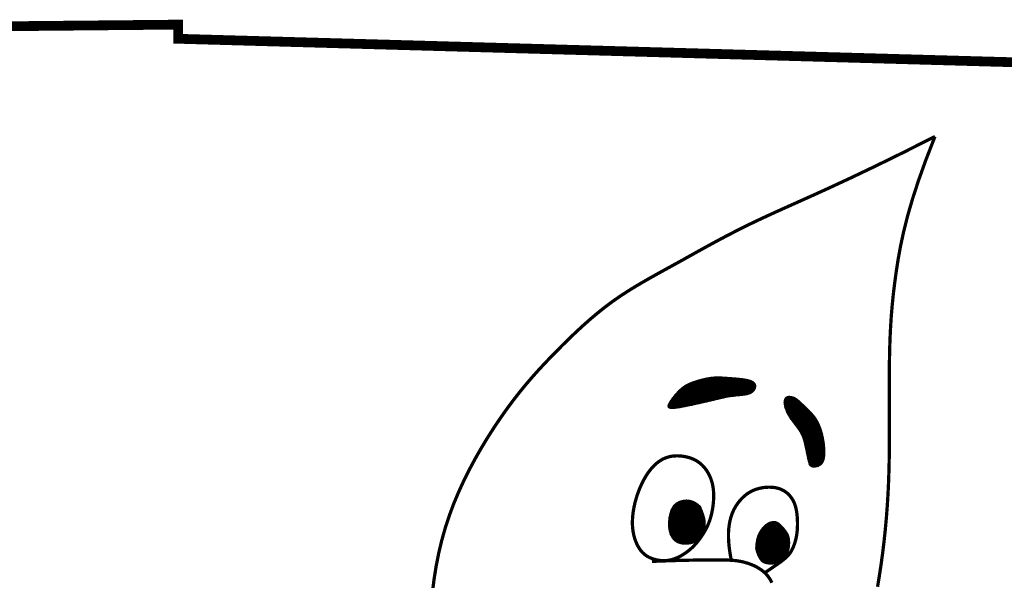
# Model space of a CAD drawing. Header units: inches. Extents: x -68 to 682, y 27 to 463.
# Tile 150 of 165: x 197 to 225, y 105 to 121. Entities that reach past the tile are written whole.
import ezdxf

# ---------------------------------------------------------------- set-up
doc = ezdxf.new("R2010")
doc.units = ezdxf.units.IN
doc.header["$LTSCALE"] = 0.5
doc.header["$MEASUREMENT"] = 0
doc.layers.add('BELMONT-BORDER', color=7, linetype='Continuous')
doc.layers.add('FACE', color=7, linetype='Continuous')
pattern_1 = [(0, (137.288161, -3.079584), (0, 0.0227993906), []), (60, (137.288161, -3.079584), (-0.0197448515, 0.0113996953), []), (120, (137.288161, -3.079584), (-0.0197448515, -0.0113996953), [])]

msp = doc.modelspace()

# ---------------------------------------------------------------- hatches: boundary and pattern name
at = {"layer": 'FACE', "linetype": 'Continuous'}
h = msp.add_hatch(dxfattribs=at)
h.set_pattern_fill('NET3', color=256, scale=0.182395, style=0)
h.set_pattern_definition(pattern_1)
h.paths.add_polyline_path([(219.77264, 108.60534), (219.76452, 108.67193), (219.75466, 108.73718), (219.74316, 108.80092), (219.73008, 108.86301), (219.71551, 108.92329), (219.69951, 108.98163), (219.68216, 109.03786), (219.66354, 109.09185), (219.64366, 109.1435), (219.62237, 109.19306), (219.59942, 109.24081), (219.5746, 109.28706), (219.54768, 109.33211), (219.51843, 109.37626), (219.48663, 109.41981), (219.45206, 109.46306), (219.41466, 109.50619), (219.37508, 109.54894), (219.33416, 109.59095), (219.29271, 109.63183), (219.25156, 109.6712), (219.21154, 109.70871), (219.17347, 109.74396), (219.13818, 109.77659), (219.10622, 109.80631), (219.07712, 109.83318), (219.05013, 109.85734), (219.02448, 109.87896), (218.99944, 109.89818), (218.97424, 109.91515), (218.94815, 109.93001), (218.92041, 109.94293), (218.89054, 109.95393), (218.85918, 109.9626), (218.82721, 109.96842), (218.79555, 109.97087), (218.76509, 109.96941), (218.73674, 109.96353), (218.71138, 109.9527), (218.68993, 109.9364), (218.67312, 109.91429), (218.66095, 109.88686), (218.65329, 109.85479), (218.64999, 109.81873), (218.65088, 109.77938), (218.65583, 109.73741), (218.66469, 109.69349), (218.67729, 109.64829), (218.69345, 109.60243), (218.71275, 109.55628), (218.73476, 109.51013), (218.75902, 109.46427), (218.78508, 109.41902), (218.81249, 109.37467), (218.8408, 109.33152), (218.86955, 109.28987), (218.89835, 109.24994), (218.92692, 109.21158), (218.95503, 109.17457), (218.98248, 109.13869), (219.00902, 109.1037), (219.03443, 109.06939), (219.0585, 109.03553), (219.08099, 109.00189), (219.10175, 108.96817), (219.12094, 108.93369), (219.13878, 108.89771), (219.15549, 108.85949), (219.17131, 108.81826), (219.18645, 108.77327), (219.20114, 108.72379), (219.21562, 108.66905), (219.23004, 108.60874), (219.2444, 108.54423), (219.2586, 108.47731), (219.27258, 108.4098), (219.28626, 108.34348), (219.29956, 108.28017), (219.31241, 108.22165), (219.32473, 108.16974), (219.33657, 108.12582), (219.34848, 108.08963), (219.36114, 108.06049), (219.37522, 108.03773), (219.3914, 108.02067), (219.41035, 108.00864), (219.43275, 108.00096), (219.45927, 107.99696), (219.49026, 107.99618), (219.52469, 107.999), (219.56123, 108.00602), (219.59851, 108.01784), (219.63519, 108.03507), (219.66991, 108.0583), (219.70133, 108.08812), (219.72809, 108.12515), (219.74916, 108.16969), (219.76475, 108.22091), (219.77539, 108.27767), (219.78159, 108.33885), (219.7839, 108.40334), (219.78282, 108.47), (219.77889, 108.53771)])
h.paths.add_polyline_path([(216.05875, 109.73007), (216.14719, 109.74931), (216.23459, 109.76848), (216.32048, 109.7875), (216.40443, 109.80629), (216.48597, 109.82478), (216.56466, 109.84289), (216.64005, 109.86055), (216.71169, 109.87768), (216.77934, 109.8942), (216.84362, 109.90997), (216.90534, 109.92483), (216.96534, 109.93864), (217.02444, 109.95125), (217.08347, 109.96252), (217.14325, 109.97228), (217.2046, 109.98039), (217.26803, 109.98686), (217.33274, 109.99236), (217.3976, 109.99771), (217.46148, 110.00374), (217.52326, 110.01126), (217.58181, 110.02111), (217.63601, 110.03411), (217.68473, 110.05108), (217.72704, 110.07256), (217.76283, 110.09794), (217.79216, 110.12631), (217.81511, 110.15679), (217.83176, 110.18846), (217.84219, 110.22042), (217.84646, 110.25179), (217.84465, 110.28165), (217.83684, 110.30926), (217.82302, 110.33455), (217.8032, 110.35759), (217.77738, 110.37844), (217.74556, 110.39719), (217.70773, 110.41392), (217.66391, 110.42868), (217.61409, 110.44157), (217.55845, 110.45268), (217.49794, 110.46222), (217.43367, 110.4704), (217.36678, 110.47745), (217.29839, 110.4836), (217.22963, 110.48908), (217.16162, 110.4941), (217.09548, 110.49891), (217.03204, 110.50361), (216.97093, 110.50794), (216.91147, 110.51152), (216.85299, 110.51398), (216.7948, 110.51493), (216.73625, 110.51401), (216.67664, 110.51084), (216.61531, 110.50504), (216.55183, 110.49637), (216.48678, 110.48506), (216.42097, 110.47151), (216.35525, 110.45608), (216.29042, 110.43915), (216.22732, 110.4211), (216.16678, 110.4023), (216.1096, 110.38312), (216.0564, 110.3638), (216.00679, 110.34395), (215.96019, 110.32305), (215.91598, 110.30059), (215.87358, 110.27602), (215.83238, 110.24882), (215.79179, 110.21848), (215.75119, 110.18445), (215.7102, 110.14647), (215.66921, 110.10518), (215.62882, 110.06149), (215.58963, 110.01631), (215.55224, 109.97052), (215.51726, 109.92504), (215.48527, 109.88075), (215.45688, 109.83857), (215.43277, 109.79931), (215.41391, 109.76342), (215.40135, 109.73129), (215.39614, 109.70329), (215.39933, 109.6798), (215.41197, 109.66119), (215.43511, 109.64783), (215.4698, 109.64011), (215.51664, 109.63821), (215.57443, 109.64157), (215.64153, 109.64944), (215.71627, 109.66106), (215.79701, 109.67568), (215.88211, 109.69256), (215.9699, 109.71094)])
h = msp.add_hatch(dxfattribs=at)
h.set_pattern_fill('NET3', color=256, scale=0.182395, style=0)
h.set_pattern_definition(pattern_1)
h.paths.add_polyline_path([(216.29769, 106.88746), (216.31381, 106.85018), (216.32996, 106.81165), (216.34583, 106.77233), (216.3611, 106.73269), (216.37546, 106.69322), (216.38858, 106.65437), (216.40017, 106.61663), (216.40989, 106.58047), (216.41754, 106.54626), (216.42325, 106.51403), (216.42728, 106.4837), (216.42985, 106.45519), (216.43122, 106.42844), (216.43162, 106.40335), (216.4313, 106.37986), (216.4305, 106.3579), (216.42939, 106.33736), (216.42796, 106.31802), (216.4261, 106.29965), (216.42373, 106.282), (216.42076, 106.26483), (216.41709, 106.24791), (216.41264, 106.23098), (216.40732, 106.21381), (216.40106, 106.19622), (216.39396, 106.17827), (216.38613, 106.16008), (216.3777, 106.14177), (216.36879, 106.12346), (216.35951, 106.10527), (216.35, 106.08732), (216.34036, 106.06973), (216.33071, 106.05262), (216.32108, 106.03615), (216.3115, 106.02046), (216.30201, 106.00568), (216.29262, 105.99198), (216.28336, 105.9795), (216.27425, 105.96838), (216.26533, 105.95878), (216.25659, 105.95075), (216.24792, 105.94407), (216.23918, 105.9384), (216.23023, 105.93343), (216.22094, 105.92883), (216.21117, 105.92429), (216.20077, 105.91949), (216.18961, 105.9141), (216.17753, 105.90789), (216.16433, 105.90098), (216.14978, 105.89355), (216.13366, 105.88583), (216.11575, 105.87799), (216.09582, 105.87025), (216.07364, 105.86281), (216.049, 105.85586), (216.02178, 105.8496), (215.99229, 105.84422), (215.96095, 105.83992), (215.92816, 105.83687), (215.89436, 105.83528), (215.85995, 105.83532), (215.82536, 105.83718), (215.79099, 105.84106), (215.75723, 105.84713), (215.72426, 105.85551), (215.69224, 105.86631), (215.66132, 105.87963), (215.63164, 105.8956), (215.60336, 105.91431), (215.57662, 105.93588), (215.55158, 105.96041), (215.52837, 105.98796), (215.50707, 106.01835), (215.48774, 106.05134), (215.47045, 106.08671), (215.45525, 106.12422), (215.44222, 106.16362), (215.43142, 106.2047), (215.42291, 106.24721), (215.41672, 106.29092), (215.41278, 106.33553), (215.411, 106.38073), (215.41126, 106.42625), (215.41347, 106.47177), (215.41752, 106.51699), (215.42332, 106.56162), (215.43076, 106.60536), (215.43976, 106.64793), (215.45033, 106.68915), (215.46251, 106.72888), (215.47633, 106.76697), (215.49181, 106.80326), (215.509, 106.8376), (215.52793, 106.86985), (215.54863, 106.89985), (215.57117, 106.92747), (215.59586, 106.95269), (215.62303, 106.97551), (215.65301, 106.99594), (215.68614, 107.01396), (215.72276, 107.02959), (215.76321, 107.04281), (215.80783, 107.05364), (215.85683, 107.06175), (215.91001, 107.0655), (215.96701, 107.06296), (216.0275, 107.05216), (216.09116, 107.03117), (216.15763, 106.99802), (216.22659, 106.95076)])
edge = h.paths.add_edge_path()
edge.add_line((217.85475, 105.69045), (217.85588, 105.72397))
edge.add_line((217.85588, 105.72397), (217.85711, 105.75307))
edge.add_line((217.85711, 105.75307), (217.85844, 105.77826))
edge.add_line((217.85844, 105.77826), (217.85985, 105.80006))
edge.add_line((217.85985, 105.80006), (217.86133, 105.81898))
edge.add_line((217.86133, 105.81898), (217.86286, 105.83554))
edge.add_line((217.86286, 105.83554), (217.86443, 105.85026))
edge.add_line((217.86443, 105.85026), (217.86603, 105.86366))
edge.add_line((217.86603, 105.86366), (217.86764, 105.87617))
edge.add_line((217.86764, 105.87617), (217.86927, 105.88796))
edge.add_line((217.86927, 105.88796), (217.87092, 105.89911))
edge.add_line((217.87092, 105.89911), (217.87261, 105.9097))
edge.add_line((217.87261, 105.9097), (217.87434, 105.91983))
edge.add_line((217.87434, 105.91983), (217.87611, 105.92958))
edge.add_line((217.87611, 105.92958), (217.87794, 105.93903))
edge.add_line((217.87794, 105.93903), (217.87983, 105.94827))
edge.add_line((217.87983, 105.94827), (217.88179, 105.95737))
edge.add_line((217.88179, 105.95737), (217.88381, 105.96634))
edge.add_line((217.88381, 105.96634), (217.8859, 105.9752))
edge.add_line((217.8859, 105.9752), (217.88806, 105.98393))
edge.add_line((217.88806, 105.98393), (217.89027, 105.99255))
edge.add_line((217.89027, 105.99255), (217.89255, 106.00105))
edge.add_line((217.89255, 106.00105), (217.8949, 106.00943))
edge.add_line((217.8949, 106.00943), (217.8973, 106.0177))
edge.add_line((217.8973, 106.0177), (217.89976, 106.02586))
edge.add_line((217.89976, 106.02586), (217.90228, 106.03391))
edge.add_line((217.90228, 106.03391), (217.90486, 106.04185))
edge.add_line((217.90486, 106.04185), (217.90749, 106.04968))
edge.add_line((217.90749, 106.04968), (217.91018, 106.05741))
edge.add_line((217.91018, 106.05741), (217.91293, 106.06503))
edge.add_line((217.91293, 106.06503), (217.91572, 106.07255))
edge.add_line((217.91572, 106.07255), (217.91857, 106.07997))
edge.add_line((217.91857, 106.07997), (217.92147, 106.08729))
edge.add_line((217.92147, 106.08729), (217.92442, 106.09451))
edge.add_line((217.92442, 106.09451), (217.92742, 106.10164))
edge.add_line((217.92742, 106.10164), (217.93046, 106.10867))
edge.add_line((217.93046, 106.10867), (217.93355, 106.11561))
edge.add_line((217.93355, 106.11561), (217.93669, 106.12246))
edge.add_line((217.93669, 106.12246), (217.93987, 106.12922))
edge.add_line((217.93987, 106.12922), (217.9431, 106.13589))
edge.add_line((217.9431, 106.13589), (217.94636, 106.14247))
edge.add_line((217.94636, 106.14247), (217.94967, 106.14897))
edge.add_line((217.94967, 106.14897), (217.95302, 106.15539))
edge.add_line((217.95302, 106.15539), (217.95641, 106.16172))
edge.add_line((217.95641, 106.16172), (217.95984, 106.16798))
edge.add_line((217.95984, 106.16798), (217.9633, 106.17415))
edge.add_line((217.9633, 106.17415), (217.9668, 106.18025))
edge.add_line((217.9668, 106.18025), (217.97033, 106.18628))
edge.add_line((217.97033, 106.18628), (217.9739, 106.19223))
edge.add_line((217.9739, 106.19223), (217.9775, 106.1981))
edge.add_line((217.9775, 106.1981), (217.98113, 106.20391))
edge.add_line((217.98113, 106.20391), (217.98479, 106.20965))
edge.add_line((217.98479, 106.20965), (217.98848, 106.21532))
edge.add_line((217.98848, 106.21532), (217.9922, 106.22092))
edge.add_line((217.9922, 106.22092), (217.99595, 106.22646))
edge.add_line((217.99595, 106.22646), (217.99973, 106.23193))
edge.add_line((217.99973, 106.23193), (218.00353, 106.23734))
edge.add_line((218.00353, 106.23734), (218.00735, 106.24268))
edge.add_line((218.00735, 106.24268), (218.0112, 106.24797))
edge.add_line((218.0112, 106.24797), (218.01508, 106.25319))
edge.add_line((218.01508, 106.25319), (218.01897, 106.25835))
edge.add_line((218.01897, 106.25835), (218.02289, 106.26344))
edge.add_line((218.02289, 106.26344), (218.02683, 106.26847))
edge.add_line((218.02683, 106.26847), (218.03079, 106.27344))
edge.add_line((218.03079, 106.27344), (218.03477, 106.27835))
edge.add_line((218.03477, 106.27835), (218.03877, 106.2832))
edge.add_line((218.03877, 106.2832), (218.04278, 106.28798))
edge.add_line((218.04278, 106.28798), (218.04682, 106.2927))
edge.add_line((218.04682, 106.2927), (218.05087, 106.29736))
edge.add_line((218.05087, 106.29736), (218.05493, 106.30196))
edge.add_line((218.05493, 106.30196), (218.05901, 106.30649))
edge.add_line((218.05901, 106.30649), (218.06311, 106.31096))
edge.add_line((218.06311, 106.31096), (218.06722, 106.31537))
edge.add_line((218.06722, 106.31537), (218.07135, 106.31971))
edge.add_line((218.07135, 106.31971), (218.07548, 106.32399))
edge.add_line((218.07548, 106.32399), (218.07963, 106.3282))
edge.add_line((218.07963, 106.3282), (218.08379, 106.33235))
edge.add_line((218.08379, 106.33235), (218.08796, 106.33644))
edge.add_line((218.08796, 106.33644), (218.09214, 106.34046))
edge.add_line((218.09214, 106.34046), (218.09633, 106.34442))
edge.add_line((218.09633, 106.34442), (218.10053, 106.34831))
edge.add_line((218.10053, 106.34831), (218.10473, 106.35214))
edge.add_line((218.10473, 106.35214), (218.10895, 106.35591))
edge.add_line((218.10895, 106.35591), (218.11316, 106.3596))
edge.add_line((218.11316, 106.3596), (218.11739, 106.36324))
edge.add_line((218.11739, 106.36324), (218.12162, 106.3668))
edge.add_line((218.12162, 106.3668), (218.12585, 106.3703))
edge.add_line((218.12585, 106.3703), (218.13009, 106.37374))
edge.add_line((218.13009, 106.37374), (218.13433, 106.37711))
edge.add_line((218.13433, 106.37711), (218.13857, 106.38041))
edge.add_line((218.13857, 106.38041), (218.14282, 106.38365))
edge.add_line((218.14282, 106.38365), (218.14706, 106.38682))
edge.add_line((218.14706, 106.38682), (218.15131, 106.38992))
edge.add_line((218.15131, 106.38992), (218.15555, 106.39296))
edge.add_line((218.15555, 106.39296), (218.1598, 106.39593))
edge.add_line((218.1598, 106.39593), (218.16404, 106.39883))
edge.add_line((218.16404, 106.39883), (218.16828, 106.40167))
edge.add_line((218.16828, 106.40167), (218.17251, 106.40443))
edge.add_line((218.17251, 106.40443), (218.17674, 106.40713))
edge.add_line((218.17674, 106.40713), (218.18097, 106.40977))
edge.add_line((218.18097, 106.40977), (218.18519, 106.41233))
edge.add_line((218.18519, 106.41233), (218.18941, 106.41483))
edge.add_line((218.18941, 106.41483), (218.19361, 106.41725))
edge.add_line((218.19361, 106.41725), (218.19782, 106.41961))
edge.add_line((218.19782, 106.41961), (218.20201, 106.4219))
edge.add_line((218.20201, 106.4219), (218.20619, 106.42412))
edge.add_line((218.20619, 106.42412), (218.21037, 106.42628))
edge.add_line((218.21037, 106.42628), (218.21453, 106.42836))
edge.add_line((218.21453, 106.42836), (218.21868, 106.43037))
edge.add_line((218.21868, 106.43037), (218.22282, 106.43232))
edge.add_line((218.22282, 106.43232), (218.22695, 106.43419))
edge.add_line((218.22695, 106.43419), (218.23107, 106.436))
edge.add_line((218.23107, 106.436), (218.23517, 106.43773))
edge.add_line((218.23517, 106.43773), (218.23926, 106.4394))
edge.add_line((218.23926, 106.4394), (218.24333, 106.44099))
edge.add_line((218.24333, 106.44099), (218.24738, 106.44251))
edge.add_line((218.24738, 106.44251), (218.25142, 106.44397))
edge.add_line((218.25142, 106.44397), (218.25545, 106.44535))
edge.add_line((218.25545, 106.44535), (218.25945, 106.44667))
edge.add_line((218.25945, 106.44667), (218.26344, 106.44791))
edge.add_line((218.26344, 106.44791), (218.26741, 106.44909))
edge.add_line((218.26741, 106.44909), (218.27136, 106.45019))
edge.add_line((218.27136, 106.45019), (218.27529, 106.45123))
edge.add_line((218.27529, 106.45123), (218.2792, 106.45219))
edge.add_line((218.2792, 106.45219), (218.28309, 106.45309))
edge.add_line((218.28309, 106.45309), (218.28696, 106.45393))
edge.add_line((218.28696, 106.45393), (218.29081, 106.45469))
edge.add_line((218.29081, 106.45469), (218.29464, 106.45539))
edge.add_line((218.29464, 106.45539), (218.29845, 106.45603))
edge.add_line((218.29845, 106.45603), (218.30223, 106.45662))
edge.add_line((218.30223, 106.45662), (218.30598, 106.45717))
edge.add_line((218.30598, 106.45717), (218.3097, 106.45769))
edge.add_line((218.3097, 106.45769), (218.31339, 106.45821))
edge.add_line((218.31339, 106.45821), (218.31703, 106.45874))
edge.add_line((218.31703, 106.45874), (218.32063, 106.45928))
edge.add_line((218.32063, 106.45928), (218.32418, 106.45986))
edge.add_line((218.32418, 106.45986), (218.32768, 106.46048))
edge.add_line((218.32768, 106.46048), (218.33113, 106.46113))
edge.add_line((218.33113, 106.46113), (218.33456, 106.46179))
edge.add_line((218.33456, 106.46179), (218.33796, 106.46245))
edge.add_line((218.33796, 106.46245), (218.34135, 106.46308))
edge.add_line((218.34135, 106.46308), (218.34474, 106.46366))
edge.add_line((218.34474, 106.46366), (218.34813, 106.46419))
edge.add_line((218.34813, 106.46419), (218.35154, 106.46463))
edge.add_line((218.35154, 106.46463), (218.35497, 106.46498))
edge.add_line((218.35497, 106.46498), (218.35844, 106.46523))
edge.add_line((218.35844, 106.46523), (218.36193, 106.46539))
edge.add_line((218.36193, 106.46539), (218.36545, 106.46546))
edge.add_line((218.36545, 106.46546), (218.369, 106.46545))
edge.add_line((218.369, 106.46545), (218.37258, 106.46537))
edge.add_line((218.37258, 106.46537), (218.37619, 106.4652))
edge.add_line((218.37619, 106.4652), (218.37983, 106.46496))
edge.add_line((218.37983, 106.46496), (218.38351, 106.46466))
edge.add_line((218.38351, 106.46466), (218.38719, 106.46428))
edge.add_line((218.38719, 106.46428), (218.39086, 106.46383))
edge.add_line((218.39086, 106.46383), (218.39448, 106.46329))
edge.add_line((218.39448, 106.46329), (218.39804, 106.46267))
edge.add_line((218.39804, 106.46267), (218.4015, 106.46196))
edge.add_line((218.4015, 106.46196), (218.40485, 106.46116))
edge.add_line((218.40485, 106.46116), (218.40805, 106.46027))
edge.add_line((218.40805, 106.46027), (218.41109, 106.45927))
edge.add_line((218.41109, 106.45927), (218.41398, 106.45819))
edge.add_line((218.41398, 106.45819), (218.41676, 106.45706))
edge.add_line((218.41676, 106.45706), (218.41944, 106.45588))
edge.add_line((218.41944, 106.45588), (218.42206, 106.45469))
edge.add_line((218.42206, 106.45469), (218.42463, 106.45351))
edge.add_line((218.42463, 106.45351), (218.42719, 106.45234))
edge.add_line((218.42719, 106.45234), (218.42975, 106.45123))
edge.add_line((218.42975, 106.45123), (218.43235, 106.45018))
edge.add_line((218.43235, 106.45018), (218.43498, 106.44917))
edge.add_line((218.43498, 106.44917), (218.43765, 106.44819))
edge.add_line((218.43765, 106.44819), (218.44038, 106.44721))
edge.add_line((218.44038, 106.44721), (218.44315, 106.44622))
edge.add_line((218.44315, 106.44622), (218.44598, 106.44518))
edge.add_line((218.44598, 106.44518), (218.44887, 106.44409))
edge.add_line((218.44887, 106.44409), (218.45182, 106.44292))
edge.add_line((218.45182, 106.44292), (218.45483, 106.44165))
edge.add_line((218.45483, 106.44165), (218.4579, 106.44028))
edge.add_line((218.4579, 106.44028), (218.46102, 106.4388))
edge.add_line((218.46102, 106.4388), (218.46416, 106.43723))
edge.add_line((218.46416, 106.43723), (218.46732, 106.43555))
edge.add_line((218.46732, 106.43555), (218.47049, 106.43377))
edge.add_line((218.47049, 106.43377), (218.47364, 106.43189))
edge.add_line((218.47364, 106.43189), (218.47678, 106.42991))
edge.add_line((218.47678, 106.42991), (218.47988, 106.42783))
edge.add_line((218.47988, 106.42783), (218.48294, 106.42566))
edge.add_line((218.48294, 106.42566), (218.48596, 106.42341))
edge.add_line((218.48596, 106.42341), (218.48894, 106.4211))
edge.add_line((218.48894, 106.4211), (218.49186, 106.41874))
edge.add_line((218.49186, 106.41874), (218.49473, 106.41634))
edge.add_line((218.49473, 106.41634), (218.49754, 106.41391))
edge.add_line((218.49754, 106.41391), (218.50029, 106.41148))
edge.add_line((218.50029, 106.41148), (218.50297, 106.40904))
edge.add_line((218.50297, 106.40904), (218.50561, 106.40659))
edge.add_line((218.50561, 106.40659), (218.50822, 106.40412))
edge.add_line((218.50822, 106.40412), (218.51082, 106.40163))
edge.add_line((218.51082, 106.40163), (218.51345, 106.3991))
edge.add_line((218.51345, 106.3991), (218.51611, 106.39653))
edge.add_line((218.51611, 106.39653), (218.51883, 106.39392))
edge.add_line((218.51883, 106.39392), (218.52163, 106.39124))
edge.add_line((218.52163, 106.39124), (218.52454, 106.38849))
edge.add_line((218.52454, 106.38849), (218.52759, 106.38562))
edge.add_line((218.52759, 106.38562), (218.53084, 106.38261))
edge.add_line((218.53084, 106.38261), (218.53433, 106.3794))
edge.add_line((218.53433, 106.3794), (218.53812, 106.37596))
edge.add_line((218.53812, 106.37596), (218.54223, 106.37223))
edge.add_line((218.54223, 106.37223), (218.54673, 106.36818))
edge.add_line((218.54673, 106.36818), (218.55165, 106.36377))
edge.add_line((218.55165, 106.36377), (218.55703, 106.35896))
edge.add_line((218.55703, 106.35896), (218.56284, 106.35374))
edge.add_line((218.56284, 106.35374), (218.56901, 106.34813))
edge.add_line((218.56901, 106.34813), (218.57549, 106.34211))
edge.add_line((218.57549, 106.34211), (218.58223, 106.33568))
edge.add_line((218.58223, 106.33568), (218.58918, 106.32887))
edge.add_line((218.58918, 106.32887), (218.59628, 106.32165))
edge.add_line((218.59628, 106.32165), (218.60347, 106.31404))
edge.add_line((218.60347, 106.31404), (218.61072, 106.30603))
edge.add_line((218.61072, 106.30603), (218.61808, 106.29758))
edge.add_line((218.61808, 106.29758), (218.6256, 106.28864))
edge.add_line((218.6256, 106.28864), (218.63334, 106.27918))
edge.add_line((218.63334, 106.27918), (218.64137, 106.26914))
edge.add_line((218.64137, 106.26914), (218.64974, 106.25848))
edge.add_line((218.64974, 106.25848), (218.65851, 106.24715))
edge.add_line((218.65851, 106.24715), (218.66775, 106.23512))
edge.add_line((218.66775, 106.23512), (218.67747, 106.22235))
edge.add_line((218.67747, 106.22235), (218.68753, 106.20895))
edge.add_line((218.68753, 106.20895), (218.69775, 106.19504))
edge.add_line((218.69775, 106.19504), (218.70792, 106.18075))
edge.add_line((218.70792, 106.18075), (218.71788, 106.16621))
edge.add_line((218.71788, 106.16621), (218.72743, 106.15153))
edge.add_line((218.72743, 106.15153), (218.73639, 106.13684))
edge.add_line((218.73639, 106.13684), (218.74457, 106.12226))
edge.add_line((218.74457, 106.12226), (218.75182, 106.1079))
edge.add_line((218.75182, 106.1079), (218.75821, 106.09372))
edge.add_line((218.75821, 106.09372), (218.76381, 106.07966))
edge.add_line((218.76381, 106.07966), (218.76871, 106.06566))
edge.add_line((218.76871, 106.06566), (218.77301, 106.05166))
edge.add_line((218.77301, 106.05166), (218.7768, 106.0376))
edge.add_line((218.7768, 106.0376), (218.78016, 106.02341))
edge.add_line((218.78016, 106.02341), (218.7832, 106.00905))
edge.add_line((218.7832, 106.00905), (218.78597, 105.99443))
edge.add_line((218.78597, 105.99443), (218.78847, 105.97942))
edge.add_line((218.78847, 105.97942), (218.79067, 105.96387))
edge.add_line((218.79067, 105.96387), (218.79253, 105.94762))
edge.add_line((218.79253, 105.94762), (218.79404, 105.93053))
edge.add_line((218.79404, 105.93053), (218.79515, 105.91244))
edge.add_line((218.79515, 105.91244), (218.79584, 105.89321))
edge.add_line((218.79584, 105.89321), (218.79607, 105.87268))
edge.add_line((218.79607, 105.87268), (218.79582, 105.85078))
edge.add_line((218.79582, 105.85078), (218.79503, 105.8277))
edge.add_line((218.79503, 105.8277), (218.79363, 105.80371))
edge.add_line((218.79363, 105.80371), (218.79157, 105.77909))
edge.add_line((218.79157, 105.77909), (218.78878, 105.75411))
edge.add_line((218.78878, 105.75411), (218.78521, 105.72904))
edge.add_line((218.78521, 105.72904), (218.78079, 105.70415))
edge.add_line((218.78079, 105.70415), (218.77547, 105.67971))
edge.add_line((218.77547, 105.67971), (218.76919, 105.65595))
edge.add_line((218.76919, 105.65595), (218.76195, 105.63295))
edge.add_line((218.76195, 105.63295), (218.75374, 105.61073))
edge.add_line((218.75374, 105.61073), (218.74457, 105.58933))
edge.add_line((218.74457, 105.58933), (218.73443, 105.56877))
edge.add_line((218.73443, 105.56877), (218.72332, 105.54909))
edge.add_line((218.72332, 105.54909), (218.71125, 105.53031))
edge.add_line((218.71125, 105.53031), (218.69821, 105.51246))
edge.add_line((218.69821, 105.51246), (218.68423, 105.49556))
edge.add_line((218.68423, 105.49556), (218.6694, 105.4795))
edge.add_line((218.6694, 105.4795), (218.65385, 105.46416))
edge.add_line((218.65385, 105.46416), (218.63769, 105.44942))
edge.add_line((218.63769, 105.44942), (218.62105, 105.43517))
edge.add_line((218.62105, 105.43517), (218.60405, 105.42128))
edge.add_line((218.60405, 105.42128), (218.58681, 105.40763))
edge.add_line((218.58681, 105.40763), (218.56945, 105.39411))
edge.add_line((218.56945, 105.39411), (218.55205, 105.38063))
edge.add_line((218.55205, 105.38063), (218.53456, 105.36733))
edge.add_line((218.53456, 105.36733), (218.51689, 105.35439))
edge.add_line((218.51689, 105.35439), (218.49895, 105.342))
edge.add_line((218.49895, 105.342), (218.48064, 105.33033))
edge.add_line((218.48064, 105.33033), (218.46189, 105.31957))
edge.add_line((218.46189, 105.31957), (218.44259, 105.30989))
edge.add_line((218.44259, 105.30989), (218.42265, 105.30148))
edge.add_line((218.42265, 105.30148), (218.40203, 105.29447))
edge.add_line((218.40203, 105.29447), (218.38081, 105.28881))
edge.add_line((218.38081, 105.28881), (218.3591, 105.28443))
edge.add_line((218.3591, 105.28443), (218.33703, 105.28122))
edge.add_line((218.33703, 105.28122), (218.31471, 105.27909))
edge.add_line((218.31471, 105.27909), (218.29228, 105.27796))
edge.add_line((218.29228, 105.27796), (218.26985, 105.27773))
edge.add_line((218.26985, 105.27773), (218.24753, 105.27832))
edge.add_line((218.24753, 105.27832), (218.22546, 105.27965))
edge.add_line((218.22546, 105.27965), (218.20375, 105.2817))
edge.add_line((218.20375, 105.2817), (218.18253, 105.28447))
edge.add_line((218.18253, 105.28447), (218.16191, 105.28797))
edge.add_line((218.16191, 105.28797), (218.14201, 105.29219))
edge.add_line((218.14201, 105.29219), (218.12296, 105.29714))
edge.add_line((218.12296, 105.29714), (218.10487, 105.3028))
edge.add_line((218.10487, 105.3028), (218.08787, 105.3092))
edge.add_line((218.08787, 105.3092), (218.07201, 105.31636))
edge.add_line((218.07201, 105.31636), (218.05712, 105.32449))
edge.add_line((218.05712, 105.32449), (218.04296, 105.33387))
edge.add_line((218.04296, 105.33387), (218.02928, 105.34474))
edge.add_line((218.02928, 105.34474), (218.01584, 105.35735))
edge.add_line((218.01584, 105.35735), (218.0024, 105.37197))
edge.add_line((218.0024, 105.37197), (217.98872, 105.38886))
edge.add_line((217.98872, 105.38886), (217.97455, 105.40826))
edge.add_line((217.97455, 105.40826), (217.95975, 105.43044))
edge.add_line((217.95975, 105.43044), (217.9445, 105.45568))
edge.add_line((217.9445, 105.45568), (217.92906, 105.48426))
edge.add_line((217.92906, 105.48426), (217.91371, 105.51648))
edge.add_line((217.91371, 105.51648), (217.89873, 105.55262))
edge.add_line((217.89873, 105.55262), (217.88438, 105.59297))
edge.add_line((217.88438, 105.59297), (217.87093, 105.63781))
edge.add_line((217.87093, 105.63781), (217.85866, 105.68743))

# ---------------------------------------------------------------- linework, layer by layer
at = {"layer": 'BELMONT-BORDER', "const_width": 0.27359}
msp.add_lwpolyline([(190.73165, 83.24701), (191.0802, 120.28948), (201.66675, 120.39076), (201.67158, 119.9939), (233.95567, 119.08642), (233.95838, 119.64915), (239.914, 119.53143)], dxfattribs=at)
at = {"layer": 'FACE'}
for points, const_width in [([(222.87229, 117.25549), (221.97444, 116.80312), (221.18339, 116.41545), (220.48776, 116.08396), (219.87622, 115.80014), (219.33739, 115.55548), (218.85994, 115.34148), (218.4325, 115.1496), (218.04373, 114.97136), (217.68367, 114.79963), (217.34803, 114.63291), (217.03391, 114.47107), (216.73844, 114.31401), (216.45873, 114.16161), (216.19187, 114.01376), (215.935, 113.87034), (215.68521, 113.73123), (215.4401, 113.59609), (215.19919, 113.46357), (214.96248, 113.33211), (214.72997, 113.20012), (214.50167, 113.06604), (214.27757, 112.92828), (214.05767, 112.78527), (213.84198, 112.63544), (213.6305, 112.47766), (213.42322, 112.31269), (213.22014, 112.14172), (213.02127, 111.96595), (212.8266, 111.78658), (212.63614, 111.60482), (212.44988, 111.42185), (212.26782, 111.23889), (212.08979, 111.05655), (211.915, 110.87317), (211.74246, 110.68648), (211.57119, 110.49425), (211.40023, 110.29421), (211.2286, 110.08412), (211.05533, 109.86172), (210.87944, 109.62477), (210.70045, 109.37167), (210.5199, 109.10349), (210.33981, 108.82195), (210.1622, 108.52879), (209.98909, 108.22573), (209.82252, 107.91449), (209.66451, 107.59681), (209.51707, 107.27441), (209.3819, 106.9484), (209.2593, 106.61749), (209.14923, 106.27976), (209.05165, 105.93329), (208.96654, 105.57618), (208.89385, 105.2065), (208.83355, 104.82236), (208.7856, 104.42183)], 0.0912), ([(222.87229, 117.25549), (222.61839, 116.60286), (222.40893, 116.01754), (222.23863, 115.49191), (222.10221, 115.01831), (221.9944, 114.58909), (221.90992, 114.19662), (221.84349, 113.83325), (221.78983, 113.49133), (221.74446, 113.16387), (221.70611, 112.84646), (221.67427, 112.53536), (221.64848, 112.22682), (221.62824, 111.91708), (221.61306, 111.60239), (221.60247, 111.27899), (221.59597, 110.94315), (221.59299, 110.59228), (221.59257, 110.2285), (221.59365, 109.85513), (221.59518, 109.47545), (221.59612, 109.09277), (221.59541, 108.71039), (221.59199, 108.3316), (221.58482, 107.95972), (221.57303, 107.59733), (221.55651, 107.24416), (221.53533, 106.89925), (221.50957, 106.5616), (221.4793, 106.23026), (221.44461, 105.90424), (221.40556, 105.58257), (221.36224, 105.26428), (221.31469, 104.94874), (221.26295, 104.63681)], 0.0912), ([(217.16427, 105.38121), (217.13715, 105.53402), (217.11633, 105.67179), (217.10131, 105.79619), (217.09158, 105.90889), (217.08665, 106.01156), (217.08603, 106.10587), (217.0892, 106.1935), (217.09568, 106.27609), (217.10505, 106.3551), (217.11729, 106.43095), (217.13247, 106.50387), (217.15065, 106.57405), (217.17191, 106.64171), (217.1963, 106.70704), (217.2239, 106.77026), (217.25477, 106.83157), (217.28893, 106.89109), (217.32617, 106.94862), (217.36626, 107.00385), (217.40893, 107.05649), (217.45393, 107.10624), (217.50101, 107.15281), (217.54992, 107.1959), (217.60041, 107.23522), (217.65227, 107.27054), (217.70543, 107.30192), (217.75987, 107.32952), (217.81556, 107.35347), (217.87249, 107.37391), (217.93063, 107.39098), (217.98995, 107.40482), (218.05044, 107.41557), (218.11199, 107.42331), (218.17419, 107.42792), (218.23655, 107.42919), (218.29857, 107.42694), (218.35976, 107.42097), (218.41963, 107.4111), (218.47768, 107.39713), (218.53343, 107.37887), (218.58644, 107.35622), (218.63656, 107.32943), (218.68368, 107.29882), (218.72769, 107.26473), (218.76851, 107.22751), (218.80603, 107.18747), (218.84015, 107.14497), (218.87077, 107.10033), (218.89784, 107.05381), (218.92154, 107.00542), (218.94208, 106.95508), (218.95971, 106.90271), (218.97463, 106.84824), (218.98708, 106.79159), (218.99728, 106.73268), (219.00545, 106.67145), (219.01179, 106.60795), (219.01633, 106.54272), (219.01906, 106.47643), (219.02, 106.40977), (219.01914, 106.34341), (219.01647, 106.27803), (219.01201, 106.21429), (219.00574, 106.15288), (218.99769, 106.09433), (218.988, 106.03863), (218.9768, 105.98563), (218.96424, 105.93518), (218.95049, 105.88713), (218.93569, 105.84133), (218.91998, 105.79763), (218.90352, 105.75589), (218.88633, 105.7159), (218.8679, 105.67734), (218.8476, 105.63983), (218.82478, 105.60299), (218.79881, 105.56645), (218.76905, 105.52983), (218.73487, 105.49276), (218.69562, 105.45487), (218.65063, 105.41568), (218.59906, 105.37437), (218.54005, 105.33005), (218.4727, 105.28179), (218.39616, 105.2287), (218.30954, 105.16985), (218.21196, 105.10434), (218.10256, 105.03127)], 0.0912), ([(216.29769, 106.88746), (216.31381, 106.85018), (216.32996, 106.81165), (216.34583, 106.77233), (216.3611, 106.73269), (216.37546, 106.69322), (216.38858, 106.65437), (216.40017, 106.61663), (216.40989, 106.58047), (216.41754, 106.54626), (216.42325, 106.51403), (216.42728, 106.4837), (216.42985, 106.45519), (216.43122, 106.42844), (216.43162, 106.40335), (216.4313, 106.37986), (216.4305, 106.3579), (216.42939, 106.33736), (216.42796, 106.31802), (216.4261, 106.29965), (216.42373, 106.282), (216.42076, 106.26483), (216.41709, 106.24791), (216.41264, 106.23098), (216.40732, 106.21381), (216.40106, 106.19622), (216.39396, 106.17827), (216.38613, 106.16008), (216.3777, 106.14177), (216.36879, 106.12346), (216.35951, 106.10527), (216.35, 106.08732), (216.34036, 106.06973), (216.33071, 106.05262), (216.32108, 106.03615), (216.3115, 106.02046), (216.30201, 106.00568), (216.29262, 105.99198), (216.28336, 105.9795), (216.27425, 105.96838), (216.26533, 105.95878), (216.25659, 105.95075), (216.24792, 105.94407), (216.23918, 105.9384), (216.23023, 105.93343), (216.22094, 105.92883), (216.21117, 105.92429), (216.20077, 105.91949), (216.18961, 105.9141), (216.17753, 105.90789), (216.16433, 105.90098), (216.14978, 105.89355), (216.13366, 105.88583), (216.11575, 105.87799), (216.09582, 105.87025), (216.07364, 105.86281), (216.049, 105.85586), (216.02178, 105.8496), (215.99229, 105.84422), (215.96095, 105.83992), (215.92816, 105.83687), (215.89436, 105.83528), (215.85995, 105.83532), (215.82536, 105.83718), (215.79099, 105.84106), (215.75723, 105.84713), (215.72426, 105.85551), (215.69224, 105.86631), (215.66132, 105.87963), (215.63164, 105.8956), (215.60336, 105.91431), (215.57662, 105.93588), (215.55158, 105.96041), (215.52837, 105.98796), (215.50707, 106.01835), (215.48774, 106.05134), (215.47045, 106.08671), (215.45525, 106.12422), (215.44222, 106.16362), (215.43142, 106.2047), (215.42291, 106.24721), (215.41672, 106.29092), (215.41278, 106.33553), (215.411, 106.38073), (215.41126, 106.42625), (215.41347, 106.47177), (215.41752, 106.51699), (215.42332, 106.56162), (215.43076, 106.60536), (215.43976, 106.64793), (215.45033, 106.68915), (215.46251, 106.72888), (215.47633, 106.76697), (215.49181, 106.80326), (215.509, 106.8376), (215.52793, 106.86985), (215.54863, 106.89985), (215.57117, 106.92747), (215.59586, 106.95269), (215.62303, 106.97551), (215.65301, 106.99594), (215.68614, 107.01396), (215.72276, 107.02959), (215.76321, 107.04281), (215.80783, 107.05364), (215.85683, 107.06175), (215.91001, 107.0655), (215.96701, 107.06296), (216.0275, 107.05216), (216.09116, 107.03117), (216.15763, 106.99802), (216.22659, 106.95076), (216.29769, 106.88746)], 0.03839), ([(217.85475, 105.69045), (217.85588, 105.72397), (217.85711, 105.75307), (217.85844, 105.77826), (217.85985, 105.80006), (217.86133, 105.81898), (217.86286, 105.83554), (217.86443, 105.85026), (217.86603, 105.86366), (217.86764, 105.87617), (217.86927, 105.88796), (217.87092, 105.89911), (217.87261, 105.9097), (217.87434, 105.91983), (217.87611, 105.92958), (217.87794, 105.93903), (217.87983, 105.94827), (217.88179, 105.95737), (217.88381, 105.96634), (217.8859, 105.9752), (217.88806, 105.98393), (217.89027, 105.99255), (217.89255, 106.00105), (217.8949, 106.00943), (217.8973, 106.0177), (217.89976, 106.02586), (217.90228, 106.03391), (217.90486, 106.04185), (217.90749, 106.04968), (217.91018, 106.05741), (217.91293, 106.06503), (217.91572, 106.07255), (217.91857, 106.07997), (217.92147, 106.08729), (217.92442, 106.09451), (217.92742, 106.10164), (217.93046, 106.10867), (217.93355, 106.11561), (217.93669, 106.12246), (217.93987, 106.12922), (217.9431, 106.13589), (217.94636, 106.14247), (217.94967, 106.14897), (217.95302, 106.15539), (217.95641, 106.16172), (217.95984, 106.16798), (217.9633, 106.17415), (217.9668, 106.18025), (217.97033, 106.18628), (217.9739, 106.19223), (217.9775, 106.1981), (217.98113, 106.20391), (217.98479, 106.20965), (217.98848, 106.21532), (217.9922, 106.22092), (217.99595, 106.22646), (217.99973, 106.23193), (218.00353, 106.23734), (218.00735, 106.24268), (218.0112, 106.24797), (218.01508, 106.25319), (218.01897, 106.25835), (218.02289, 106.26344), (218.02683, 106.26847), (218.03079, 106.27344), (218.03477, 106.27835), (218.03877, 106.2832), (218.04278, 106.28798), (218.04682, 106.2927), (218.05087, 106.29736), (218.05493, 106.30196), (218.05901, 106.30649), (218.06311, 106.31096), (218.06722, 106.31537), (218.07135, 106.31971), (218.07548, 106.32399), (218.07963, 106.3282), (218.08379, 106.33235), (218.08796, 106.33644), (218.09214, 106.34046), (218.09633, 106.34442), (218.10053, 106.34831), (218.10473, 106.35214), (218.10895, 106.35591), (218.11316, 106.3596), (218.11739, 106.36324), (218.12162, 106.3668), (218.12585, 106.3703), (218.13009, 106.37374), (218.13433, 106.37711), (218.13857, 106.38041), (218.14282, 106.38365), (218.14706, 106.38682), (218.15131, 106.38992), (218.15555, 106.39296), (218.1598, 106.39593), (218.16404, 106.39883), (218.16828, 106.40167), (218.17251, 106.40443), (218.17674, 106.40713), (218.18097, 106.40977), (218.18519, 106.41233), (218.18941, 106.41483), (218.19361, 106.41725), (218.19782, 106.41961), (218.20201, 106.4219), (218.20619, 106.42412), (218.21037, 106.42628), (218.21453, 106.42836), (218.21868, 106.43037), (218.22282, 106.43232), (218.22695, 106.43419), (218.23107, 106.436), (218.23517, 106.43773), (218.23926, 106.4394), (218.24333, 106.44099), (218.24738, 106.44251), (218.25142, 106.44397), (218.25545, 106.44535), (218.25945, 106.44667), (218.26344, 106.44791), (218.26741, 106.44909), (218.27136, 106.45019), (218.27529, 106.45123), (218.2792, 106.45219), (218.28309, 106.45309), (218.28696, 106.45393), (218.29081, 106.45469), (218.29464, 106.45539), (218.29845, 106.45603), (218.30223, 106.45662), (218.30598, 106.45717), (218.3097, 106.45769), (218.31339, 106.45821), (218.31703, 106.45874), (218.32063, 106.45928), (218.32418, 106.45986), (218.32768, 106.46048), (218.33113, 106.46113), (218.33456, 106.46179), (218.33796, 106.46245), (218.34135, 106.46308), (218.34474, 106.46366), (218.34813, 106.46419), (218.35154, 106.46463), (218.35497, 106.46498), (218.35844, 106.46523), (218.36193, 106.46539), (218.36545, 106.46546), (218.369, 106.46545), (218.37258, 106.46537), (218.37619, 106.4652), (218.37983, 106.46496), (218.38351, 106.46466), (218.38719, 106.46428), (218.39086, 106.46383), (218.39448, 106.46329), (218.39804, 106.46267), (218.4015, 106.46196), (218.40485, 106.46116), (218.40805, 106.46027), (218.41109, 106.45927), (218.41398, 106.45819), (218.41676, 106.45706), (218.41944, 106.45588), (218.42206, 106.45469), (218.42463, 106.45351), (218.42719, 106.45234), (218.42975, 106.45123), (218.43235, 106.45018), (218.43498, 106.44917), (218.43765, 106.44819), (218.44038, 106.44721), (218.44315, 106.44622), (218.44598, 106.44518), (218.44887, 106.44409), (218.45182, 106.44292), (218.45483, 106.44165), (218.4579, 106.44028), (218.46102, 106.4388), (218.46416, 106.43723), (218.46732, 106.43555), (218.47049, 106.43377), (218.47364, 106.43189), (218.47678, 106.42991), (218.47988, 106.42783), (218.48294, 106.42566), (218.48596, 106.42341), (218.48894, 106.4211), (218.49186, 106.41874), (218.49473, 106.41634), (218.49754, 106.41391), (218.50029, 106.41148), (218.50297, 106.40904), (218.50561, 106.40659), (218.50822, 106.40412), (218.51082, 106.40163), (218.51345, 106.3991), (218.51611, 106.39653), (218.51883, 106.39392), (218.52163, 106.39124), (218.52454, 106.38849), (218.52759, 106.38562), (218.53084, 106.38261), (218.53433, 106.3794), (218.53812, 106.37596), (218.54223, 106.37223), (218.54673, 106.36818), (218.55165, 106.36377), (218.55703, 106.35896), (218.56284, 106.35374), (218.56901, 106.34813), (218.57549, 106.34211), (218.58223, 106.33568), (218.58918, 106.32887), (218.59628, 106.32165), (218.60347, 106.31404), (218.61072, 106.30603), (218.61808, 106.29758), (218.6256, 106.28864), (218.63334, 106.27918), (218.64137, 106.26914), (218.64974, 106.25848), (218.65851, 106.24715), (218.66775, 106.23512), (218.67747, 106.22235), (218.68753, 106.20895), (218.69775, 106.19504), (218.70792, 106.18075), (218.71788, 106.16621), (218.72743, 106.15153), (218.73639, 106.13684), (218.74457, 106.12226), (218.75182, 106.1079), (218.75821, 106.09372), (218.76381, 106.07966), (218.76871, 106.06566), (218.77301, 106.05166), (218.7768, 106.0376), (218.78016, 106.02341), (218.7832, 106.00905), (218.78597, 105.99443), (218.78847, 105.97942), (218.79067, 105.96387), (218.79253, 105.94762), (218.79404, 105.93053), (218.79515, 105.91244), (218.79584, 105.89321), (218.79607, 105.87268), (218.79582, 105.85078), (218.79503, 105.8277), (218.79363, 105.80371), (218.79157, 105.77909), (218.78878, 105.75411), (218.78521, 105.72904), (218.78079, 105.70415), (218.77547, 105.67971), (218.76919, 105.65595), (218.76195, 105.63295), (218.75374, 105.61073), (218.74457, 105.58933), (218.73443, 105.56877), (218.72332, 105.54909), (218.71125, 105.53031), (218.69821, 105.51246), (218.68423, 105.49556), (218.6694, 105.4795), (218.65385, 105.46416), (218.63769, 105.44942), (218.62105, 105.43517), (218.60405, 105.42128), (218.58681, 105.40763), (218.56945, 105.39411), (218.55205, 105.38063), (218.53456, 105.36733), (218.51689, 105.35439), (218.49895, 105.342), (218.48064, 105.33033), (218.46189, 105.31957), (218.44259, 105.30989), (218.42265, 105.30148), (218.40203, 105.29447), (218.38081, 105.28881), (218.3591, 105.28443), (218.33703, 105.28122), (218.31471, 105.27909), (218.29228, 105.27796), (218.26985, 105.27773), (218.24753, 105.27832), (218.22546, 105.27965), (218.20375, 105.2817), (218.18253, 105.28447), (218.16191, 105.28797), (218.14201, 105.29219), (218.12296, 105.29714), (218.10487, 105.3028), (218.08787, 105.3092), (218.07201, 105.31636), (218.05712, 105.32449), (218.04296, 105.33387), (218.02928, 105.34474), (218.01584, 105.35735), (218.0024, 105.37197), (217.98872, 105.38886), (217.97455, 105.40826), (217.95975, 105.43044), (217.9445, 105.45568), (217.92906, 105.48426), (217.91371, 105.51648), (217.89873, 105.55262), (217.88438, 105.59297), (217.87093, 105.63781), (217.85866, 105.68743)], 0.03839), ([(214.93963, 105.34951), (215.28083, 105.36266), (215.57696, 105.37256), (215.83287, 105.37968), (216.05341, 105.38447), (216.24344, 105.38742), (216.4078, 105.38896), (216.55136, 105.38958), (216.67896, 105.38973), (216.79489, 105.38972), (216.90109, 105.38925), (216.99897, 105.38788), (217.08991, 105.38515), (217.1753, 105.38062), (217.25652, 105.37384), (217.33497, 105.36436), (217.41204, 105.35172), (217.48878, 105.33557), (217.56501, 105.31589), (217.64018, 105.29276), (217.71379, 105.26626), (217.78529, 105.23645), (217.85417, 105.20341), (217.9199, 105.16723), (217.98196, 105.12796), (218.03991, 105.08563), (218.09374, 105.03999), (218.14352, 104.99075), (218.18933, 104.93761), (218.23124, 104.88026), (218.26932, 104.81841), (218.30366, 104.75176)], 0.0912)]:
    msp.add_lwpolyline(points, dxfattribs=dict(at, const_width=const_width))
for points, const_width in [([(216.05875, 109.73007), (216.14719, 109.74931), (216.23459, 109.76848), (216.32048, 109.7875), (216.40443, 109.80629), (216.48597, 109.82478), (216.56466, 109.84289), (216.64005, 109.86055), (216.71169, 109.87768), (216.77934, 109.8942), (216.84362, 109.90997), (216.90534, 109.92483), (216.96534, 109.93864), (217.02444, 109.95125), (217.08347, 109.96252), (217.14325, 109.97228), (217.2046, 109.98039), (217.26803, 109.98686), (217.33274, 109.99236), (217.3976, 109.99771), (217.46148, 110.00374), (217.52326, 110.01126), (217.58181, 110.02111), (217.63601, 110.03411), (217.68473, 110.05108), (217.72704, 110.07256), (217.76283, 110.09794), (217.79216, 110.12631), (217.81511, 110.15679), (217.83176, 110.18846), (217.84219, 110.22042), (217.84646, 110.25179), (217.84465, 110.28165), (217.83684, 110.30926), (217.82302, 110.33455), (217.8032, 110.35759), (217.77738, 110.37844), (217.74556, 110.39719), (217.70773, 110.41392), (217.66391, 110.42868), (217.61409, 110.44157), (217.55845, 110.45268), (217.49794, 110.46222), (217.43367, 110.4704), (217.36678, 110.47745), (217.29839, 110.4836), (217.22963, 110.48908), (217.16162, 110.4941), (217.09548, 110.49891), (217.03204, 110.50361), (216.97093, 110.50794), (216.91147, 110.51152), (216.85299, 110.51398), (216.7948, 110.51493), (216.73625, 110.51401), (216.67664, 110.51084), (216.61531, 110.50504), (216.55183, 110.49637), (216.48678, 110.48506), (216.42097, 110.47151), (216.35525, 110.45608), (216.29042, 110.43915), (216.22732, 110.4211), (216.16678, 110.4023), (216.1096, 110.38312), (216.0564, 110.3638), (216.00679, 110.34395), (215.96019, 110.32305), (215.91598, 110.30059), (215.87358, 110.27602), (215.83238, 110.24882), (215.79179, 110.21848), (215.75119, 110.18445), (215.7102, 110.14647), (215.66921, 110.10518), (215.62882, 110.06149), (215.58963, 110.01631), (215.55224, 109.97052), (215.51726, 109.92504), (215.48527, 109.88075), (215.45688, 109.83857), (215.43277, 109.79931), (215.41391, 109.76342), (215.40135, 109.73129), (215.39614, 109.70329), (215.39933, 109.6798), (215.41197, 109.66119), (215.43511, 109.64783), (215.4698, 109.64011), (215.51664, 109.63821), (215.57443, 109.64157), (215.64153, 109.64944), (215.71627, 109.66106), (215.79701, 109.67568), (215.88211, 109.69256), (215.9699, 109.71094)], 0.03839), ([(219.77264, 108.60534), (219.76452, 108.67193), (219.75466, 108.73718), (219.74316, 108.80092), (219.73008, 108.86301), (219.71551, 108.92329), (219.69951, 108.98163), (219.68216, 109.03786), (219.66354, 109.09185), (219.64366, 109.1435), (219.62237, 109.19306), (219.59942, 109.24081), (219.5746, 109.28706), (219.54768, 109.33211), (219.51843, 109.37626), (219.48663, 109.41981), (219.45206, 109.46306), (219.41466, 109.50619), (219.37508, 109.54894), (219.33416, 109.59095), (219.29271, 109.63183), (219.25156, 109.6712), (219.21154, 109.70871), (219.17347, 109.74396), (219.13818, 109.77659), (219.10622, 109.80631), (219.07712, 109.83318), (219.05013, 109.85734), (219.02448, 109.87896), (218.99944, 109.89818), (218.97424, 109.91515), (218.94815, 109.93001), (218.92041, 109.94293), (218.89054, 109.95393), (218.85918, 109.9626), (218.82721, 109.96842), (218.79555, 109.97087), (218.76509, 109.96941), (218.73674, 109.96353), (218.71138, 109.9527), (218.68993, 109.9364), (218.67312, 109.91429), (218.66095, 109.88686), (218.65329, 109.85479), (218.64999, 109.81873), (218.65088, 109.77938), (218.65583, 109.73741), (218.66469, 109.69349), (218.67729, 109.64829), (218.69345, 109.60243), (218.71275, 109.55628), (218.73476, 109.51013), (218.75902, 109.46427), (218.78508, 109.41902), (218.81249, 109.37467), (218.8408, 109.33152), (218.86955, 109.28987), (218.89835, 109.24994), (218.92692, 109.21158), (218.95503, 109.17457), (218.98248, 109.13869), (219.00902, 109.1037), (219.03443, 109.06939), (219.0585, 109.03553), (219.08099, 109.00189), (219.10175, 108.96817), (219.12094, 108.93369), (219.13878, 108.89771), (219.15549, 108.85949), (219.17131, 108.81826), (219.18645, 108.77327), (219.20114, 108.72379), (219.21562, 108.66905), (219.23004, 108.60874), (219.2444, 108.54423), (219.2586, 108.47731), (219.27258, 108.4098), (219.28626, 108.34348), (219.29956, 108.28017), (219.31241, 108.22165), (219.32473, 108.16974), (219.33657, 108.12582), (219.34848, 108.08963), (219.36114, 108.06049), (219.37522, 108.03773), (219.3914, 108.02067), (219.41035, 108.00864), (219.43275, 108.00096), (219.45927, 107.99696), (219.49026, 107.99618), (219.52469, 107.999), (219.56123, 108.00602), (219.59851, 108.01784), (219.63519, 108.03507), (219.66991, 108.0583), (219.70133, 108.08812), (219.72809, 108.12515), (219.74916, 108.16969), (219.76475, 108.22091), (219.77539, 108.27767), (219.78159, 108.33885), (219.7839, 108.40334), (219.78282, 108.47), (219.77889, 108.53771)], 0.03839), ([(214.62691, 105.65748), (214.58706, 105.71381), (214.54952, 105.77688), (214.51483, 105.84626), (214.48352, 105.92149), (214.4561, 106.00213), (214.43311, 106.08772), (214.41507, 106.17782), (214.4025, 106.27197), (214.3958, 106.36969), (214.39486, 106.47039), (214.39942, 106.57343), (214.40924, 106.67818), (214.42407, 106.78402), (214.44366, 106.8903), (214.46777, 106.9964), (214.49615, 107.10169), (214.52855, 107.20554), (214.56466, 107.30737), (214.60417, 107.40658), (214.64679, 107.5026), (214.6922, 107.59485), (214.74009, 107.68273), (214.79017, 107.76567), (214.84211, 107.84308), (214.89566, 107.91449), (214.95074, 107.9798), (215.00731, 108.03903), (215.06534, 108.09221), (215.12478, 108.13935), (215.1856, 108.18047), (215.24777, 108.21559), (215.31125, 108.24473), (215.37597, 108.26795), (215.44173, 108.28552), (215.50831, 108.29776), (215.57546, 108.30497), (215.64297, 108.30747), (215.7106, 108.30558), (215.77812, 108.29962), (215.8453, 108.28989), (215.91191, 108.27659), (215.9777, 108.25946), (216.04241, 108.23811), (216.10579, 108.21214), (216.16758, 108.18117), (216.22753, 108.14481), (216.28539, 108.10267), (216.3409, 108.05437), (216.39377, 107.99964), (216.44353, 107.93875), (216.48966, 107.87207), (216.53167, 107.79998), (216.56904, 107.72287), (216.60126, 107.64113), (216.62782, 107.55512), (216.64822, 107.46525), (216.66213, 107.37201), (216.66995, 107.27644), (216.67225, 107.17969), (216.66961, 107.08291), (216.66262, 106.98725), (216.65185, 106.89388), (216.63787, 106.80393), (216.62128, 106.71858), (216.60256, 106.63866), (216.58181, 106.56383), (216.55904, 106.49344), (216.53428, 106.42683), (216.50754, 106.36335), (216.47882, 106.30234), (216.44815, 106.24317), (216.41554, 106.18516), (216.38102, 106.12783), (216.3447, 106.07129), (216.30674, 106.01583), (216.26725, 105.96172), (216.22638, 105.90924), (216.18426, 105.85867), (216.14104, 105.81028), (216.09683, 105.76436), (216.0518, 105.72112), (216.00609, 105.68058), (215.95987, 105.64267), (215.91331, 105.60736), (215.86657, 105.57459), (215.81981, 105.54432), (215.77321, 105.5165), (215.72692, 105.49107), (215.68106, 105.468), (215.63558, 105.4473), (215.59037, 105.42899), (215.54532, 105.41308), (215.50034, 105.3996), (215.4553, 105.38857), (215.41011, 105.38001), (215.36466, 105.37393), (215.31887, 105.37036), (215.27275, 105.36927), (215.22632, 105.37064), (215.17962, 105.37447), (215.13268, 105.38072), (215.08553, 105.38938), (215.03819, 105.40042), (214.99071, 105.41384), (214.94314, 105.4297), (214.89569, 105.44852), (214.8486, 105.4709), (214.8021, 105.49745), (214.75645, 105.52878), (214.71187, 105.56549), (214.66862, 105.60819)], 0.0912)]:
    msp.add_lwpolyline(points, close=True, dxfattribs=dict(at, const_width=const_width))

doc.saveas('drawing.dxf')
